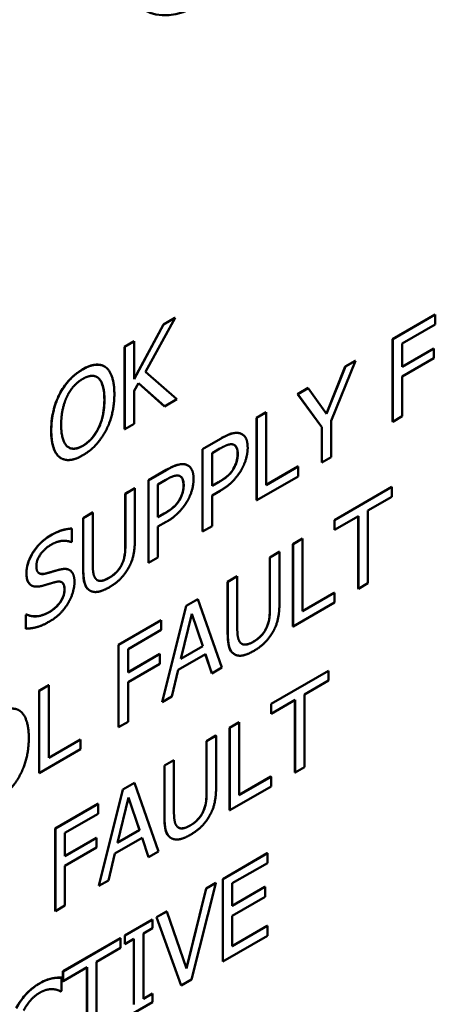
# Model space of a CAD drawing. Header units: millimetres. Extents: x 30 to 861, y 28 to 600.
# Tile 24 of 48: x 708 to 720, y 221 to 249. Entities that reach past the tile are written whole.
import ezdxf

# ---------------------------------------------------------------- set-up
doc = ezdxf.new("R2010")
doc.units = ezdxf.units.MM
doc.header["$LTSCALE"] = 3
doc.layers.add('Visible (ISO)', color=7, linetype='Continuous', lineweight=50)
doc.layers.add('Visible Narrow (ISO)', color=7, linetype='Continuous', lineweight=35)

msp = doc.modelspace()

# ---------------------------------------------------------------- linework, layer by layer
at = {"layer": 'Visible (ISO)'}
for p, q in [((718.47, 239.898), (719.654, 240.582)), ((719.658, 240.58), (718.474, 239.896)), ((719.654, 240.582), (719.658, 240.58)), ((719.658, 240.309), (719.658, 240.58)), ((711.302, 238.796), (712.11, 240.309)), ((712.114, 240.307), (711.302, 238.787)), ((711.615, 238.998), (712.434, 240.492)), ((712.11, 240.309), (712.431, 240.494)), ((712.11, 240.309), (712.114, 240.307)), ((712.434, 240.492), (712.114, 240.307)), ((712.431, 240.494), (712.434, 240.492)), ((718.737, 239.778), (719.658, 240.309)), ((711.035, 239.688), (711.298, 239.84)), ((711.302, 239.838), (711.039, 239.686)), ((711.298, 239.84), (711.302, 239.838)), ((711.302, 238.787), (711.302, 239.838)), ((718.47, 237.612), (718.47, 239.898)), ((718.47, 239.898), (718.474, 239.896)), ((718.474, 239.896), (718.474, 237.61)), ((718.737, 239.133), (718.737, 239.778)), ((711.035, 239.688), (711.039, 239.686)), ((711.035, 237.402), (711.035, 239.688)), ((711.039, 239.686), (711.039, 237.4)), ((718.737, 239.137), (719.616, 239.644)), ((719.619, 239.642), (718.737, 239.133)), ((719.616, 239.644), (719.619, 239.642)), ((719.619, 239.372), (719.619, 239.642)), ((716.771, 237.639), (717.44, 239.3)), ((717.158, 239.14), (717.437, 239.302)), ((717.44, 239.3), (717.161, 239.138)), ((717.437, 239.302), (717.44, 239.3)), ((718.737, 238.862), (719.619, 239.372)), ((710.477, 239.143), (710.481, 239.141)), ((712.483, 238.233), (711.615, 238.998)), ((716.639, 237.836), (717.158, 239.14)), ((717.161, 239.138), (716.641, 237.832)), ((717.158, 239.14), (717.161, 239.138)), ((711.302, 238.465), (711.417, 238.682)), ((711.417, 238.682), (712.141, 238.036)), ((712.137, 238.038), (711.417, 238.681)), ((718.737, 237.762), (718.737, 238.862)), ((709.233, 238.387), (709.237, 238.384)), ((711.302, 237.552), (711.302, 238.465)), ((715.836, 238.377), (716.128, 238.546)), ((715.836, 238.377), (715.839, 238.375)), ((716.505, 237.457), (715.836, 238.377)), ((716.131, 238.544), (715.839, 238.375)), ((716.128, 238.546), (716.131, 238.544)), ((716.641, 237.832), (716.131, 238.544)), ((712.141, 238.036), (712.483, 238.233)), ((715.839, 238.375), (716.508, 237.455)), ((712.137, 238.038), (712.141, 238.036)), ((714.696, 237.719), (714.96, 237.871)), ((714.963, 237.869), (714.7, 237.717)), ((714.96, 237.871), (714.963, 237.869)), ((714.963, 235.854), (714.963, 237.869)), ((714.696, 237.719), (714.7, 237.717)), ((714.696, 235.433), (714.696, 237.719)), ((714.7, 237.717), (714.7, 235.431)), ((716.771, 236.627), (716.771, 237.639)), ((718.47, 237.612), (718.474, 237.61)), ((718.474, 237.61), (718.737, 237.762)), ((711.035, 237.402), (711.039, 237.4)), ((711.039, 237.4), (711.302, 237.552)), ((716.505, 237.457), (716.508, 237.455)), ((716.505, 236.477), (716.505, 237.457)), ((716.508, 237.455), (716.508, 236.475)), ((713.195, 236.852), (713.692, 237.14)), ((713.696, 237.138), (713.198, 236.85)), ((714.29, 237.266), (714.294, 237.264)), ((713.195, 234.566), (713.195, 236.852)), ((713.195, 236.852), (713.198, 236.85)), ((713.198, 236.85), (713.198, 234.564)), ((713.461, 236.739), (713.68, 236.865)), ((713.461, 235.828), (713.461, 236.739)), ((709.267, 236.6), (709.271, 236.598)), ((716.505, 236.477), (716.508, 236.475)), ((716.508, 236.475), (716.771, 236.627)), ((711.693, 235.985), (712.19, 236.272)), ((712.194, 236.27), (711.696, 235.983)), ((712.789, 236.399), (712.792, 236.397)), ((714.059, 236.314), (714.063, 236.312)), ((714.963, 235.858), (715.844, 236.366)), ((715.847, 236.364), (714.963, 235.854)), ((715.844, 236.366), (715.847, 236.364)), ((715.847, 236.094), (715.847, 236.364)), ((711.693, 233.699), (711.693, 235.985)), ((711.693, 235.985), (711.696, 235.983)), ((711.696, 235.983), (711.696, 233.697)), ((711.96, 235.872), (712.178, 235.998)), ((713.461, 235.832), (713.637, 235.933)), ((713.641, 235.931), (713.461, 235.828)), ((714.7, 235.431), (715.847, 236.094)), ((711.053, 235.616), (711.316, 235.768)), ((711.319, 235.766), (711.056, 235.614)), ((711.316, 235.768), (711.319, 235.766)), ((711.319, 234.339), (711.319, 235.766)), ((711.96, 234.961), (711.96, 235.872)), ((713.461, 235.568), (713.684, 235.697)), ((716.856, 234.884), (718.448, 235.803)), ((718.451, 235.801), (716.86, 234.882)), ((718.448, 235.803), (718.451, 235.801)), ((718.451, 235.53), (718.451, 235.801)), ((711.053, 234.182), (711.053, 235.616)), ((711.053, 235.616), (711.056, 235.614)), ((711.056, 235.614), (711.056, 234.18)), ((712.558, 235.447), (712.561, 235.445)), ((713.461, 234.716), (713.461, 235.568)), ((714.696, 235.433), (714.7, 235.431)), ((717.787, 235.147), (718.451, 235.53)), ((717.787, 233.131), (717.787, 235.147)), ((709.883, 234.94), (710.146, 235.092)), ((709.883, 234.94), (709.887, 234.938)), ((709.883, 233.514), (709.883, 234.94)), ((710.15, 235.09), (709.887, 234.938)), ((709.887, 234.938), (709.887, 233.512)), ((710.146, 235.092), (710.15, 235.09)), ((710.15, 233.664), (710.15, 235.09)), ((711.96, 234.965), (712.136, 235.066)), ((712.139, 235.064), (711.96, 234.961)), ((711.96, 234.701), (712.183, 234.83)), ((716.856, 234.884), (716.86, 234.882)), ((716.856, 234.613), (716.856, 234.884)), ((716.86, 234.611), (717.524, 234.995)), ((716.86, 234.882), (716.86, 234.611)), ((717.52, 232.981), (717.52, 234.993)), ((717.524, 234.995), (717.524, 232.979)), ((709.562, 234.648), (709.566, 234.646)), ((709.566, 234.283), (709.566, 234.646)), ((711.96, 233.849), (711.96, 234.701)), ((713.195, 234.566), (713.198, 234.564)), ((713.198, 234.564), (713.461, 234.716)), ((716.856, 234.613), (716.86, 234.611)), ((709.546, 234.271), (709.566, 234.283)), ((715.704, 234.219), (715.967, 234.371)), ((715.971, 234.369), (715.708, 234.217)), ((715.967, 234.371), (715.971, 234.369)), ((715.971, 232.353), (715.971, 234.369)), ((715.704, 234.219), (715.708, 234.217)), ((715.704, 231.932), (715.704, 234.219)), ((715.708, 234.217), (715.708, 231.93)), ((711.696, 233.697), (711.96, 233.849)), ((715.064, 233.849), (715.327, 234.001)), ((715.064, 232.415), (715.064, 233.849)), ((715.064, 233.849), (715.067, 233.847)), ((715.331, 233.999), (715.067, 233.847)), ((715.067, 233.847), (715.067, 232.413)), ((715.327, 234.001), (715.331, 233.999)), ((715.331, 232.572), (715.331, 233.999)), ((709.507, 233.498), (709.51, 233.496)), ((711.693, 233.699), (711.696, 233.697)), ((713.894, 233.174), (714.157, 233.326)), ((714.161, 233.324), (713.898, 233.172)), ((714.157, 233.326), (714.161, 233.324)), ((714.161, 231.897), (714.161, 233.324)), ((708.445, 233.073), (708.449, 233.071)), ((710.069, 232.928), (710.073, 232.926)), ((713.894, 233.174), (713.898, 233.172)), ((713.894, 231.747), (713.894, 233.174)), ((713.898, 233.172), (713.898, 231.745)), ((717.52, 232.981), (717.524, 232.979)), ((717.524, 232.979), (717.787, 233.131)), ((712.739, 232.507), (713.063, 232.694)), ((713.067, 232.692), (712.743, 232.505)), ((713.063, 232.694), (713.067, 232.692)), ((713.734, 230.791), (713.067, 232.692)), ((715.971, 232.357), (716.851, 232.865)), ((716.855, 232.863), (715.971, 232.353)), ((716.851, 232.865), (716.855, 232.863)), ((716.855, 232.593), (716.855, 232.863)), ((712.072, 229.835), (712.739, 232.507)), ((712.743, 232.505), (712.075, 229.833)), ((712.739, 232.507), (712.743, 232.505)), ((715.708, 231.93), (716.855, 232.593)), ((708.293, 232.255), (708.312, 232.266)), ((708.293, 232.255), (708.297, 232.253)), ((708.293, 231.873), (708.293, 232.255)), ((708.316, 232.264), (708.297, 232.253)), ((708.297, 232.253), (708.297, 231.871)), ((708.312, 232.266), (708.316, 232.264)), ((710.865, 231.425), (712.049, 232.108)), ((712.053, 232.106), (710.869, 231.423)), ((712.049, 232.108), (712.053, 232.106)), ((712.053, 231.836), (712.053, 232.106)), ((712.593, 231.031), (712.898, 232.283)), ((713.201, 231.386), (712.897, 232.279)), ((712.898, 232.283), (713.205, 231.384)), ((708.293, 231.873), (708.297, 231.871)), ((711.132, 231.304), (712.053, 231.836)), ((715.704, 231.932), (715.708, 231.93)), ((710.865, 229.139), (710.865, 231.425)), ((710.865, 231.425), (710.869, 231.423)), ((710.869, 231.423), (710.869, 229.137)), ((711.132, 230.66), (711.132, 231.304)), ((713.205, 231.384), (712.593, 231.031)), ((712.594, 231.036), (713.201, 231.386)), ((713.201, 231.386), (713.205, 231.384)), ((711.132, 230.664), (712.011, 231.171)), ((712.014, 231.169), (711.132, 230.66)), ((712.011, 231.171), (712.014, 231.169)), ((712.014, 230.899), (712.014, 231.169)), ((712.521, 230.73), (713.277, 231.166)), ((713.453, 230.633), (713.274, 231.165)), ((713.277, 231.166), (713.457, 230.631)), ((714.08, 231.162), (714.084, 231.16)), ((711.132, 230.389), (712.014, 230.899)), ((713.457, 230.631), (713.734, 230.791)), ((712.341, 229.987), (712.521, 230.73)), ((713.453, 230.633), (713.457, 230.631)), ((715.099, 229.787), (716.691, 230.706)), ((716.694, 230.704), (715.103, 229.785)), ((716.691, 230.706), (716.694, 230.704)), ((716.694, 230.433), (716.694, 230.704)), ((708.66, 230.152), (708.924, 230.304)), ((708.927, 230.302), (708.664, 230.15)), ((708.924, 230.304), (708.927, 230.302)), ((708.927, 228.286), (708.927, 230.302)), ((711.132, 229.289), (711.132, 230.389)), ((716.03, 230.05), (716.694, 230.433)), ((708.66, 230.152), (708.664, 230.15)), ((708.66, 227.866), (708.66, 230.152)), ((708.664, 230.15), (708.664, 227.864)), ((712.075, 229.833), (712.341, 229.987)), ((716.03, 228.034), (716.03, 230.05)), ((712.072, 229.835), (712.075, 229.833)), ((715.099, 229.787), (715.103, 229.785)), ((715.099, 229.516), (715.099, 229.787)), ((715.103, 229.514), (715.767, 229.898)), ((715.103, 229.785), (715.103, 229.514)), ((715.763, 227.884), (715.763, 229.896)), ((715.767, 229.898), (715.767, 227.882)), ((715.099, 229.516), (715.103, 229.514)), ((710.865, 229.139), (710.869, 229.137)), ((710.869, 229.137), (711.132, 229.289)), ((713.947, 229.122), (714.21, 229.274)), ((713.947, 229.122), (713.951, 229.12)), ((713.947, 226.836), (713.947, 229.122)), ((714.214, 229.272), (713.951, 229.12)), ((713.951, 229.12), (713.951, 226.834)), ((714.21, 229.274), (714.214, 229.272)), ((714.214, 227.256), (714.214, 229.272)), ((713.307, 228.752), (713.57, 228.904)), ((713.574, 228.902), (713.311, 228.75)), ((713.57, 228.904), (713.574, 228.902)), ((713.574, 227.476), (713.574, 228.902)), ((708.927, 228.29), (709.808, 228.799)), ((709.811, 228.797), (708.927, 228.286)), ((709.808, 228.799), (709.811, 228.797)), ((709.811, 228.526), (709.811, 228.797)), ((713.307, 227.318), (713.307, 228.752)), ((713.307, 228.752), (713.311, 228.75)), ((713.311, 228.75), (713.311, 227.316)), ((708.664, 227.864), (709.811, 228.526)), ((712.137, 228.077), (712.4, 228.229)), ((712.137, 228.077), (712.141, 228.075)), ((712.137, 226.65), (712.137, 228.077)), ((712.404, 228.227), (712.141, 228.075)), ((712.141, 228.075), (712.141, 226.648)), ((712.4, 228.229), (712.404, 228.227)), ((712.404, 226.8), (712.404, 228.227)), ((715.767, 227.882), (716.03, 228.034)), ((708.66, 227.866), (708.664, 227.864)), ((714.214, 227.26), (715.094, 227.768)), ((715.098, 227.766), (714.214, 227.256)), ((715.094, 227.768), (715.098, 227.766)), ((715.098, 227.496), (715.098, 227.766)), ((715.763, 227.884), (715.767, 227.882)), ((710.982, 227.41), (711.306, 227.597)), ((711.31, 227.595), (710.986, 227.408)), ((711.306, 227.597), (711.31, 227.595)), ((711.977, 225.694), (711.31, 227.595)), ((713.951, 226.834), (715.098, 227.496)), ((710.315, 224.738), (710.982, 227.41)), ((710.986, 227.408), (710.318, 224.736)), ((710.836, 225.934), (711.141, 227.187)), ((710.982, 227.41), (710.986, 227.408)), ((711.444, 226.289), (711.14, 227.182)), ((711.141, 227.187), (711.448, 226.287)), ((709.108, 226.328), (710.292, 227.012)), ((710.296, 227.01), (709.112, 226.326)), ((710.292, 227.012), (710.296, 227.01)), ((710.296, 226.739), (710.296, 227.01)), ((709.375, 226.207), (710.296, 226.739)), ((713.947, 226.836), (713.951, 226.834)), ((709.108, 224.042), (709.108, 226.328)), ((709.108, 226.328), (709.112, 226.326)), ((709.112, 226.326), (709.112, 224.04)), ((709.375, 225.563), (709.375, 226.207)), ((711.448, 226.287), (710.836, 225.934)), ((710.838, 225.939), (711.444, 226.289)), ((711.444, 226.289), (711.448, 226.287)), ((709.375, 225.567), (710.254, 226.074)), ((710.257, 226.072), (709.375, 225.563)), ((710.254, 226.074), (710.257, 226.072)), ((710.257, 225.802), (710.257, 226.072)), ((710.764, 225.633), (711.52, 226.069)), ((711.696, 225.536), (711.518, 226.068)), ((711.52, 226.069), (711.7, 225.534)), ((712.323, 226.065), (712.327, 226.063)), ((709.375, 225.292), (710.257, 225.802)), ((710.585, 224.89), (710.764, 225.633)), ((711.7, 225.534), (711.977, 225.694)), ((713.756, 224.929), (714.995, 225.644)), ((714.998, 225.642), (713.76, 224.927)), ((714.995, 225.644), (714.998, 225.642)), ((714.998, 225.372), (714.998, 225.642)), ((709.375, 224.192), (709.375, 225.292)), ((711.696, 225.536), (711.7, 225.534)), ((714.023, 224.809), (714.998, 225.372)), ((710.315, 224.738), (710.318, 224.736)), ((710.318, 224.736), (710.585, 224.89)), ((712.889, 222.138), (713.57, 224.818)), ((713.299, 224.665), (713.567, 224.82)), ((713.57, 224.818), (713.302, 224.663)), ((713.567, 224.82), (713.57, 224.818)), ((713.756, 224.929), (713.76, 224.927)), ((713.756, 222.643), (713.756, 224.929)), ((713.76, 224.927), (713.76, 222.641)), ((714.023, 224.182), (714.023, 224.809)), ((712.751, 222.454), (713.299, 224.665)), ((713.302, 224.663), (712.754, 222.447)), ((713.299, 224.665), (713.302, 224.663)), ((714.023, 224.186), (714.929, 224.71)), ((714.933, 224.708), (714.023, 224.182)), ((714.929, 224.71), (714.933, 224.708)), ((714.933, 224.437), (714.933, 224.708)), ((709.112, 224.04), (709.375, 224.192)), ((714.023, 223.912), (714.933, 224.437)), ((709.108, 224.042), (709.112, 224.04)), ((711.919, 223.868), (712.201, 224.032)), ((712.205, 224.029), (711.923, 223.866)), ((712.201, 224.032), (712.205, 224.029)), ((712.754, 222.447), (712.205, 224.029)), ((714.023, 223.063), (714.023, 223.912)), ((711.038, 223.36), (711.805, 223.803)), ((711.809, 223.801), (711.042, 223.358)), ((711.805, 223.803), (711.809, 223.801)), ((711.809, 223.567), (711.809, 223.801)), ((711.919, 223.868), (711.923, 223.866)), ((712.601, 221.976), (711.919, 223.868)), ((711.923, 223.866), (712.605, 221.974)), ((711.038, 223.36), (711.042, 223.358)), ((711.038, 223.127), (711.038, 223.36)), ((711.557, 223.422), (711.809, 223.567)), ((711.557, 221.602), (711.557, 223.422)), ((714.023, 223.067), (714.995, 223.629)), ((714.998, 223.627), (714.023, 223.063)), ((714.995, 223.629), (714.998, 223.627)), ((714.998, 223.356), (714.998, 223.627)), ((709.323, 222.37), (710.915, 223.289)), ((710.918, 223.287), (709.327, 222.368)), ((710.915, 223.289), (710.918, 223.287)), ((710.918, 223.016), (710.918, 223.287)), ((711.038, 223.127), (711.042, 223.124)), ((711.042, 223.358), (711.042, 223.124)), ((711.042, 223.124), (711.294, 223.27)), ((711.29, 221.453), (711.29, 223.268)), ((711.294, 223.27), (711.294, 221.451)), ((713.76, 222.641), (714.998, 223.356)), ((710.254, 222.633), (710.918, 223.016)), ((710.254, 220.617), (710.254, 222.633)), ((713.756, 222.643), (713.76, 222.641)), ((709.323, 222.37), (709.327, 222.368)), ((709.323, 222.099), (709.323, 222.37)), ((709.327, 222.097), (709.991, 222.481)), ((709.327, 222.368), (709.327, 222.097)), ((709.987, 220.467), (709.987, 222.479)), ((709.991, 222.481), (709.991, 220.465)), ((709.017, 222.174), (709.02, 222.172)), ((709.28, 222.193), (709.283, 222.191)), ((709.283, 221.824), (709.283, 222.191)), ((709.323, 222.099), (709.327, 222.097)), ((712.605, 221.974), (712.889, 222.138)), ((709.262, 221.812), (709.283, 221.824)), ((711.557, 221.607), (711.805, 221.75)), ((711.809, 221.748), (711.557, 221.602)), ((711.805, 221.75), (711.809, 221.748)), ((711.809, 221.514), (711.809, 221.748)), ((712.601, 221.976), (712.605, 221.974)), ((711.042, 221.072), (711.809, 221.514))]:
    msp.add_line(p, q, dxfattribs=at)
msp.add_ellipse((713.089, 251.618), major_axis=(-1.5, -2.598), ratio=0.57735, start_param=5.497787, end_param=7.068583, dxfattribs=at)
for points, knots in [([(709.87, 239.064), (709.991, 239.134), (710.111, 239.181), (710.264, 239.195), (710.32, 239.196), (710.414, 239.174), (710.447, 239.161), (710.477, 239.143)], [0, 0, 0, 0, 0.05140634, 0.05140634, 0.07021094, 0.07021094, 0.08144901, 0.08144901, 0.08144901, 0.08144901]), ([(709.233, 238.387), (709.3, 238.514), (709.38, 238.63), (709.531, 238.802), (709.593, 238.863), (709.728, 238.974), (709.799, 239.023), (709.87, 239.064)], [0, 0, 0, 0, 0.0432042, 0.0432042, 0.0713656, 0.0713656, 0.1013184, 0.1013184, 0.1013184, 0.1013184]), ([(710.472, 238.22), (710.472, 238.354), (710.461, 238.485), (710.413, 238.654), (710.38, 238.753), (710.31, 238.817)], [0, 0, 0, 0, 0.04918697, 0.04918697, 0.07460715, 0.07460715, 0.07460715, 0.07460715]), ([(708.996, 237.368), (708.996, 237.627), (709.034, 237.811), (709.096, 238.069), (709.153, 238.229), (709.233, 238.387)], [0, 0, 0, 0, 0.0953623, 0.0953623, 0.250012, 0.250012, 0.250012, 0.250012]), ([(709.872, 236.945), (709.948, 236.989), (710.024, 237.047), (710.156, 237.186), (710.21, 237.26), (710.295, 237.405), (710.346, 237.501), (710.418, 237.729), (710.438, 237.823), (710.466, 238.018), (710.472, 238.122), (710.472, 238.22)], [0, 0, 0, 0, 0.0324995, 0.0324995, 0.0607551, 0.0607551, 0.0828113, 0.0828113, 0.0981759, 0.0981759, 0.1161637, 0.1161637, 0.1161637, 0.1161637]), ([(709.232, 236.624), (709.164, 236.675), (709.114, 236.75), (709.018, 236.989), (708.996, 237.173), (708.996, 237.368)], [0, 0, 0, 0, 0.0439087, 0.0439087, 0.1155101, 0.1155101, 0.1155101, 0.1155101]), ([(713.692, 237.14), (713.833, 237.221), (713.927, 237.259), (714.07, 237.304), (714.144, 237.311), (714.21, 237.296)], [0, 0, 0, 0, 0.0599525, 0.0599525, 0.132443, 0.132443, 0.132443, 0.132443]), ([(709.482, 236.896), (709.524, 236.873), (709.572, 236.861), (709.663, 236.864), (709.702, 236.872), (709.785, 236.899), (709.828, 236.92), (709.872, 236.945)], [0.09494606, 0.09494606, 0.09494606, 0.09494606, 0.11633832, 0.11633832, 0.13097419, 0.13097419, 0.14653371, 0.14653371, 0.14653371, 0.14653371]), ([(714.172, 236.718), (714.172, 236.782), (714.164, 236.843), (714.131, 236.916), (714.116, 236.937), (714.091, 236.957), (714.086, 236.961), (714.08, 236.965)], [0, 0, 0, 0, 0.02361802, 0.02361802, 0.03653586, 0.03653586, 0.04022195, 0.04022195, 0.04022195, 0.04022195]), ([(714.059, 236.314), (714.094, 236.375), (714.123, 236.437), (714.157, 236.553), (714.172, 236.624), (714.172, 236.718)], [0, 0, 0, 0, 0.02093603, 0.02093603, 0.03825052, 0.03825052, 0.03825052, 0.03825052]), ([(712.19, 236.272), (712.332, 236.354), (712.425, 236.392), (712.569, 236.436), (712.642, 236.444), (712.709, 236.429)], [0, 0, 0, 0, 0.0599525, 0.0599525, 0.132443, 0.132443, 0.132443, 0.132443]), ([(713.637, 235.933), (713.728, 235.986), (713.821, 236.046), (713.915, 236.129), (713.949, 236.16), (714.014, 236.24), (714.038, 236.276), (714.059, 236.314)], [0, 0, 0, 0, 0.03825823, 0.03825823, 0.04756399, 0.04756399, 0.05431894, 0.05431894, 0.05431894, 0.05431894]), ([(712.67, 235.851), (712.67, 235.915), (712.662, 235.976), (712.63, 236.049), (712.615, 236.07), (712.59, 236.09), (712.584, 236.094), (712.578, 236.098)], [0, 0, 0, 0, 0.02361802, 0.02361802, 0.03653586, 0.03653586, 0.04022195, 0.04022195, 0.04022195, 0.04022195]), ([(712.558, 235.447), (712.593, 235.508), (712.621, 235.57), (712.656, 235.686), (712.67, 235.757), (712.67, 235.851)], [0, 0, 0, 0, 0.02093603, 0.02093603, 0.03825052, 0.03825052, 0.03825052, 0.03825052]), ([(712.136, 235.066), (712.226, 235.118), (712.319, 235.179), (712.413, 235.262), (712.448, 235.293), (712.512, 235.373), (712.536, 235.409), (712.558, 235.447)], [0, 0, 0, 0, 0.03825823, 0.03825823, 0.04756399, 0.04756399, 0.05431894, 0.05431894, 0.05431894, 0.05431894]), ([(708.973, 234.456), (709.119, 234.54), (709.224, 234.579), (709.383, 234.63), (709.475, 234.647), (709.562, 234.648)], [0, 0, 0, 0, 0.0617667, 0.0617667, 0.1544573, 0.1544573, 0.1544573, 0.1544573]), ([(708.307, 233.418), (708.307, 233.498), (708.319, 233.584), (708.371, 233.758), (708.408, 233.841), (708.494, 233.994), (708.557, 234.093), (708.698, 234.248), (708.749, 234.296), (708.858, 234.384), (708.916, 234.423), (708.973, 234.456)], [0, 0, 0, 0, 0.0297167, 0.0297167, 0.0574483, 0.0574483, 0.082309, 0.082309, 0.0954137, 0.0954137, 0.1095792, 0.1095792, 0.1095792, 0.1095792]), ([(710.968, 233.679), (711.001, 233.755), (711.022, 233.831), (711.041, 233.948), (711.053, 234.036), (711.053, 234.182)], [0, 0, 0, 0, 0.02537422, 0.02537422, 0.03999477, 0.03999477, 0.03999477, 0.03999477]), ([(708.84, 233.401), (708.924, 233.423), (709.023, 233.453), (709.109, 233.479), (709.183, 233.5), (709.246, 233.515)], [0, 0, 0, 0, 0.036852, 0.036852, 0.1454013, 0.1454013, 0.1454013, 0.1454013]), ([(709.246, 233.515), (709.324, 233.532), (709.401, 233.537), (709.478, 233.512), (709.492, 233.506), (709.507, 233.498)], [0, 0, 0, 0, 0.03441906, 0.03441906, 0.04134367, 0.04134367, 0.04134367, 0.04134367]), ([(710.069, 232.928), (710.016, 232.959), (709.976, 233.006), (709.923, 233.122), (709.883, 233.24), (709.883, 233.514)], [0.0006418, 0.0006418, 0.0006418, 0.0006418, 0.0322963, 0.0322963, 0.05925627, 0.05925627, 0.05925627, 0.05925627]), ([(710.599, 233.279), (710.673, 233.321), (710.747, 233.377), (710.837, 233.473), (710.87, 233.51), (710.928, 233.597), (710.95, 233.637), (710.968, 233.679)], [0, 0, 0, 0, 0.0315332, 0.0315332, 0.04150137, 0.04150137, 0.04919074, 0.04919074, 0.04919074, 0.04919074]), ([(708.436, 233.079), (708.395, 233.106), (708.364, 233.147), (708.329, 233.231), (708.307, 233.295), (708.307, 233.418)], [0, 0, 0, 0, 0.02575118, 0.02575118, 0.04099646, 0.04099646, 0.04099646, 0.04099646]), ([(708.661, 233.407), (708.683, 233.395), (708.709, 233.389), (708.769, 233.386), (708.804, 233.391), (708.84, 233.401)], [0.03706622, 0.03706622, 0.03706622, 0.03706622, 0.05831635, 0.05831635, 0.0837763, 0.0837763, 0.0837763, 0.0837763]), ([(710.275, 233.217), (710.289, 233.209), (710.305, 233.204), (710.368, 233.191), (710.415, 233.201), (710.498, 233.226), (710.549, 233.25), (710.599, 233.279)], [0.00987599, 0.00987599, 0.00987599, 0.00987599, 0.01858412, 0.01858412, 0.04197525, 0.04197525, 0.0745745, 0.0745745, 0.0745745, 0.0745745]), ([(708.924, 232.323), (708.997, 232.365), (709.076, 232.419), (709.202, 232.544), (709.24, 232.595), (709.295, 232.685), (709.319, 232.734), (709.346, 232.814), (709.353, 232.843), (709.363, 232.902), (709.365, 232.931), (709.365, 232.959)], [0, 0, 0, 0, 0.0313109, 0.0313109, 0.0567291, 0.0567291, 0.0846249, 0.0846249, 0.1009116, 0.1009116, 0.1181964, 0.1181964, 0.1181964, 0.1181964]), ([(709.365, 232.959), (709.365, 233.01), (709.359, 233.058), (709.327, 233.131), (709.307, 233.149), (709.29, 233.16), (709.29, 233.16), (709.29, 233.16)], [0, 0, 0, 0, 0.01867149, 0.01867149, 0.03632805, 0.03632805, 0.03642838, 0.03642838, 0.03642838, 0.03642838]), ([(714.979, 231.912), (715.012, 231.989), (715.034, 232.064), (715.052, 232.182), (715.064, 232.269), (715.064, 232.415)], [0, 0, 0, 0, 0.02537422, 0.02537422, 0.03999477, 0.03999477, 0.03999477, 0.03999477]), ([(708.312, 232.266), (708.427, 232.208), (708.538, 232.21), (708.708, 232.228), (708.814, 232.26), (708.924, 232.323)], [0, 0, 0, 0, 0.0665754, 0.0665754, 0.1642826, 0.1642826, 0.1642826, 0.1642826]), ([(714.61, 231.512), (714.684, 231.555), (714.758, 231.61), (714.848, 231.706), (714.881, 231.743), (714.939, 231.831), (714.961, 231.87), (714.979, 231.912)], [0, 0, 0, 0, 0.0315332, 0.0315332, 0.04150137, 0.04150137, 0.04919074, 0.04919074, 0.04919074, 0.04919074]), ([(714.08, 231.162), (714.028, 231.192), (713.987, 231.239), (713.934, 231.356), (713.894, 231.473), (713.894, 231.747)], [0.0006418, 0.0006418, 0.0006418, 0.0006418, 0.0322963, 0.0322963, 0.05925627, 0.05925627, 0.05925627, 0.05925627]), ([(714.286, 231.451), (714.3, 231.443), (714.316, 231.437), (714.379, 231.425), (714.426, 231.434), (714.509, 231.459), (714.56, 231.483), (714.61, 231.512)], [0.00987599, 0.00987599, 0.00987599, 0.00987599, 0.01858412, 0.01858412, 0.04197525, 0.04197525, 0.0745745, 0.0745745, 0.0745745, 0.0745745]), ([(713.222, 226.815), (713.255, 226.892), (713.277, 226.968), (713.295, 227.085), (713.307, 227.172), (713.307, 227.318)], [0, 0, 0, 0, 0.02537422, 0.02537422, 0.03999477, 0.03999477, 0.03999477, 0.03999477]), ([(712.323, 226.065), (712.271, 226.095), (712.23, 226.142), (712.177, 226.259), (712.137, 226.377), (712.137, 226.65)], [0.0006418, 0.0006418, 0.0006418, 0.0006418, 0.0322963, 0.0322963, 0.05925627, 0.05925627, 0.05925627, 0.05925627]), ([(712.853, 226.415), (712.927, 226.458), (713.001, 226.514), (713.092, 226.609), (713.124, 226.646), (713.182, 226.734), (713.204, 226.774), (713.222, 226.815)], [0, 0, 0, 0, 0.0315332, 0.0315332, 0.04150137, 0.04150137, 0.04919074, 0.04919074, 0.04919074, 0.04919074]), ([(712.529, 226.354), (712.543, 226.346), (712.559, 226.34), (712.622, 226.328), (712.669, 226.337), (712.752, 226.362), (712.803, 226.386), (712.853, 226.415)], [0.00987599, 0.00987599, 0.00987599, 0.00987599, 0.01858412, 0.01858412, 0.04197525, 0.04197525, 0.0745745, 0.0745745, 0.0745745, 0.0745745]), ([(708.025, 221.346), (708.096, 221.479), (708.18, 221.601), (708.335, 221.777), (708.397, 221.836), (708.529, 221.945), (708.599, 221.992), (708.668, 222.033)], [0, 0, 0, 0, 0.0453699, 0.0453699, 0.0732247, 0.0732247, 0.1028901, 0.1028901, 0.1028901, 0.1028901]), ([(708.668, 222.033), (708.763, 222.087), (708.828, 222.113), (708.91, 222.145), (708.964, 222.162), (709.017, 222.174)], [0, 0, 0, 0, 0.040294, 0.040294, 0.119213, 0.119213, 0.119213, 0.119213]), ([(709.017, 222.174), (709.077, 222.186), (709.124, 222.19), (709.192, 222.194), (709.236, 222.195), (709.28, 222.193)], [0, 0, 0, 0, 0.02676921, 0.02676921, 0.07913579, 0.07913579, 0.07913579, 0.07913579])]:
    msp.add_open_spline(points, degree=3, knots=knots, dxfattribs=at)
for points, degree in [([(709.874, 239.062), (709.675, 238.947), (709.352, 238.603), (709.237, 238.384)], 2), ([(710.512, 239.121), (710.4, 239.202), (710.076, 239.178), (709.874, 239.062)], 2), ([(710.75, 238.376), (710.75, 238.661), (710.625, 239.034), (710.512, 239.121)], 2), ([(709.436, 238.309), (709.518, 238.478), (709.733, 238.717), (709.875, 238.799)], 2), ([(709.875, 238.799), (710.013, 238.879), (710.235, 238.888), (710.313, 238.815)], 2), ([(710.31, 238.817), (710.295, 238.831), (710.28, 238.842), (710.264, 238.852)], 3), ([(710.313, 238.815), (710.39, 238.745), (710.475, 238.444), (710.475, 238.218)], 2), ([(709.237, 238.384), (709.123, 238.161), (708.999, 237.653), (708.999, 237.366)], 2), ([(709.274, 237.524), (709.274, 237.746), (709.357, 238.146), (709.436, 238.309)], 2), ([(710.475, 238.218), (710.475, 237.768), (710.15, 237.102), (709.875, 236.943)], 2), ([(710.512, 237.359), (710.628, 237.578), (710.75, 238.098), (710.75, 238.376)], 2), ([(708.999, 237.366), (708.999, 237.084), (709.121, 236.708), (709.235, 236.622)], 2), ([(709.875, 236.943), (709.601, 236.785), (709.274, 237.074), (709.274, 237.524)], 2), ([(709.874, 236.679), (710.068, 236.791), (710.39, 237.129), (710.512, 237.359)], 2), ([(714.214, 237.294), (714.119, 237.315), (713.872, 237.239), (713.696, 237.138)], 2), ([(714.21, 237.296), (714.239, 237.29), (714.266, 237.28), (714.29, 237.266)], 3), ([(714.45, 236.884), (714.45, 237.075), (714.325, 237.271), (714.214, 237.294)], 2), ([(713.68, 236.865), (713.803, 236.936), (713.97, 236.994), (714.033, 236.982)], 2), ([(714.033, 236.982), (714.105, 236.968), (714.175, 236.835), (714.175, 236.716)], 2), ([(714.276, 236.276), (714.358, 236.416), (714.45, 236.735), (714.45, 236.884)], 2), ([(709.267, 236.6), (709.255, 236.607), (709.243, 236.615), (709.232, 236.624)], 3), ([(709.235, 236.622), (709.352, 236.536), (709.673, 236.563), (709.874, 236.679)], 2), ([(714.175, 236.716), (714.175, 236.607), (714.122, 236.415), (714.063, 236.312)], 2), ([(712.712, 236.427), (712.617, 236.448), (712.37, 236.372), (712.194, 236.27)], 2), ([(712.709, 236.429), (712.738, 236.423), (712.764, 236.413), (712.789, 236.399)], 3), ([(712.948, 236.017), (712.948, 236.207), (712.823, 236.404), (712.712, 236.427)], 2), ([(714.063, 236.312), (713.999, 236.197), (713.801, 236.024), (713.641, 235.931)], 2), ([(713.684, 235.697), (713.896, 235.819), (714.174, 236.1), (714.276, 236.276)], 2), ([(712.178, 235.998), (712.301, 236.069), (712.468, 236.127), (712.531, 236.115)], 2), ([(712.531, 236.115), (712.603, 236.101), (712.674, 235.968), (712.674, 235.849)], 2), ([(712.775, 235.409), (712.856, 235.549), (712.948, 235.868), (712.948, 236.017)], 2), ([(712.674, 235.849), (712.674, 235.74), (712.621, 235.548), (712.561, 235.445)], 2), ([(712.561, 235.445), (712.497, 235.33), (712.3, 235.157), (712.139, 235.064)], 2), ([(712.183, 234.83), (712.394, 234.952), (712.672, 235.233), (712.775, 235.409)], 2), ([(709.566, 234.646), (709.439, 234.645), (709.144, 234.55), (708.977, 234.454)], 2), ([(708.977, 234.454), (708.686, 234.286), (708.311, 233.693), (708.311, 233.415)], 2), ([(708.995, 234.201), (709.157, 234.295), (709.452, 234.317), (709.546, 234.271)], 2), ([(711.13, 233.533), (711.236, 233.711), (711.319, 234.1), (711.319, 234.339)], 2), ([(708.585, 233.605), (708.585, 233.767), (708.812, 234.095), (708.995, 234.201)], 2), ([(711.056, 234.18), (711.056, 234.026), (711.021, 233.793), (710.971, 233.677)], 2), ([(708.844, 233.399), (708.719, 233.365), (708.585, 233.461), (708.585, 233.605)], 2), ([(709.25, 233.513), (709.169, 233.494), (708.927, 233.421), (708.844, 233.399)], 2), ([(709.643, 233.164), (709.643, 233.377), (709.453, 233.558), (709.25, 233.513)], 2), ([(709.887, 233.512), (709.887, 233.267), (709.972, 232.983), (710.076, 232.925)], 2), ([(710.235, 233.252), (710.185, 233.31), (710.15, 233.504), (710.15, 233.664)], 2), ([(710.971, 233.677), (710.918, 233.554), (710.726, 233.348), (710.602, 233.277)], 2), ([(710.602, 233.017), (710.785, 233.123), (711.035, 233.371), (711.13, 233.533)], 2), ([(708.311, 233.415), (708.311, 233.282), (708.378, 233.117), (708.439, 233.076)], 2), ([(710.602, 233.277), (710.471, 233.201), (710.288, 233.189), (710.235, 233.252)], 2), ([(708.445, 233.073), (708.442, 233.075), (708.439, 233.077), (708.436, 233.079)], 3), ([(708.439, 233.076), (708.502, 233.037), (708.664, 233.036), (708.767, 233.063)], 2), ([(708.767, 233.063), (708.881, 233.096), (709.033, 233.143), (709.124, 233.166)], 2), ([(709.368, 232.957), (709.368, 232.785), (709.145, 232.447), (708.927, 232.321)], 2), ([(709.124, 233.166), (709.251, 233.197), (709.368, 233.094), (709.368, 232.957)], 2), ([(709.463, 232.574), (709.548, 232.714), (709.643, 233.028), (709.643, 233.164)], 2), ([(710.076, 232.925), (710.167, 232.872), (710.427, 232.916), (710.602, 233.017)], 2), ([(708.946, 232.069), (709.128, 232.173), (709.368, 232.42), (709.463, 232.574)], 2), ([(715.067, 232.413), (715.067, 232.259), (715.032, 232.026), (714.982, 231.91)], 2), ([(715.141, 231.766), (715.247, 231.944), (715.331, 232.333), (715.331, 232.572)], 2), ([(708.927, 232.321), (708.775, 232.233), (708.446, 232.198), (708.316, 232.264)], 2), ([(708.297, 231.871), (708.43, 231.874), (708.731, 231.944), (708.946, 232.069)], 2), ([(714.246, 231.485), (714.196, 231.543), (714.161, 231.738), (714.161, 231.897)], 2), ([(714.982, 231.91), (714.929, 231.787), (714.737, 231.581), (714.613, 231.51)], 2), ([(713.898, 231.745), (713.898, 231.501), (713.983, 231.216), (714.087, 231.158)], 2), ([(714.613, 231.251), (714.796, 231.356), (715.047, 231.604), (715.141, 231.766)], 2), ([(714.613, 231.51), (714.482, 231.434), (714.299, 231.423), (714.246, 231.485)], 2), ([(714.087, 231.158), (714.179, 231.105), (714.438, 231.15), (714.613, 231.251)], 2), ([(708.138, 229.585), (708.025, 229.666), (707.701, 229.642), (707.499, 229.526)], 2), ([(708.375, 228.84), (708.375, 229.126), (708.25, 229.498), (708.138, 229.585)], 2), ([(708.138, 227.823), (708.253, 228.042), (708.375, 228.562), (708.375, 228.84)], 2), ([(707.499, 227.143), (707.693, 227.255), (708.016, 227.593), (708.138, 227.823)], 2), ([(713.384, 226.67), (713.49, 226.848), (713.574, 227.237), (713.574, 227.476)], 2), ([(713.311, 227.316), (713.311, 227.162), (713.275, 226.929), (713.225, 226.813)], 2), ([(712.141, 226.648), (712.141, 226.404), (712.226, 226.119), (712.33, 226.061)], 2), ([(712.489, 226.388), (712.439, 226.446), (712.404, 226.641), (712.404, 226.8)], 2), ([(713.225, 226.813), (713.173, 226.69), (712.98, 226.484), (712.856, 226.413)], 2), ([(712.856, 226.154), (713.039, 226.259), (713.29, 226.508), (713.384, 226.67)], 2), ([(712.856, 226.413), (712.725, 226.337), (712.542, 226.326), (712.489, 226.388)], 2), ([(712.33, 226.061), (712.422, 226.008), (712.682, 226.053), (712.856, 226.154)], 2), ([(708.672, 222.03), (708.471, 221.915), (708.147, 221.566), (708.029, 221.344)], 2), ([(709.02, 222.172), (708.946, 222.156), (708.771, 222.088), (708.672, 222.03)], 2), ([(709.283, 222.191), (709.218, 222.193), (709.084, 222.185), (709.02, 222.172)], 2), ([(708.232, 221.282), (708.317, 221.446), (708.544, 221.697), (708.67, 221.77)], 2), ([(708.67, 221.77), (708.786, 221.837), (708.964, 221.879), (709.039, 221.874)], 2), ([(709.039, 221.874), (709.118, 221.869), (709.227, 221.829), (709.262, 221.812)], 2)]:
    msp.add_open_spline(points, degree=degree, dxfattribs=at)
at = {"layer": 'Visible Narrow (ISO)'}
for p, q in [((709.87, 239.064), (709.874, 239.062)), ((710.31, 238.817), (710.313, 238.815)), ((710.472, 238.22), (710.475, 238.218)), ((708.996, 237.368), (708.999, 237.366)), ((714.21, 237.296), (714.214, 237.294)), ((713.692, 237.14), (713.696, 237.138)), ((709.872, 236.945), (709.875, 236.943)), ((709.232, 236.624), (709.235, 236.622)), ((714.172, 236.718), (714.175, 236.716)), ((712.19, 236.272), (712.194, 236.27)), ((712.709, 236.429), (712.712, 236.427)), ((713.637, 235.933), (713.641, 235.931)), ((712.67, 235.851), (712.674, 235.849)), ((712.136, 235.066), (712.139, 235.064)), ((708.973, 234.456), (708.977, 234.454)), ((711.053, 234.182), (711.056, 234.18)), ((709.246, 233.515), (709.25, 233.513)), ((709.883, 233.514), (709.887, 233.512)), ((710.968, 233.679), (710.971, 233.677)), ((708.307, 233.418), (708.311, 233.415)), ((708.84, 233.401), (708.844, 233.399)), ((710.599, 233.279), (710.602, 233.277)), ((708.436, 233.079), (708.439, 233.076)), ((709.365, 232.959), (709.368, 232.957)), ((715.064, 232.415), (715.067, 232.413)), ((708.924, 232.323), (708.927, 232.321)), ((714.979, 231.912), (714.982, 231.91)), ((713.894, 231.747), (713.898, 231.745)), ((714.61, 231.512), (714.613, 231.51)), ((713.307, 227.318), (713.311, 227.316)), ((712.137, 226.65), (712.141, 226.648)), ((713.222, 226.815), (713.225, 226.813)), ((712.853, 226.415), (712.856, 226.413)), ((708.668, 222.033), (708.672, 222.03))]:
    msp.add_line(p, q, dxfattribs=at)

doc.saveas('drawing.dxf')
